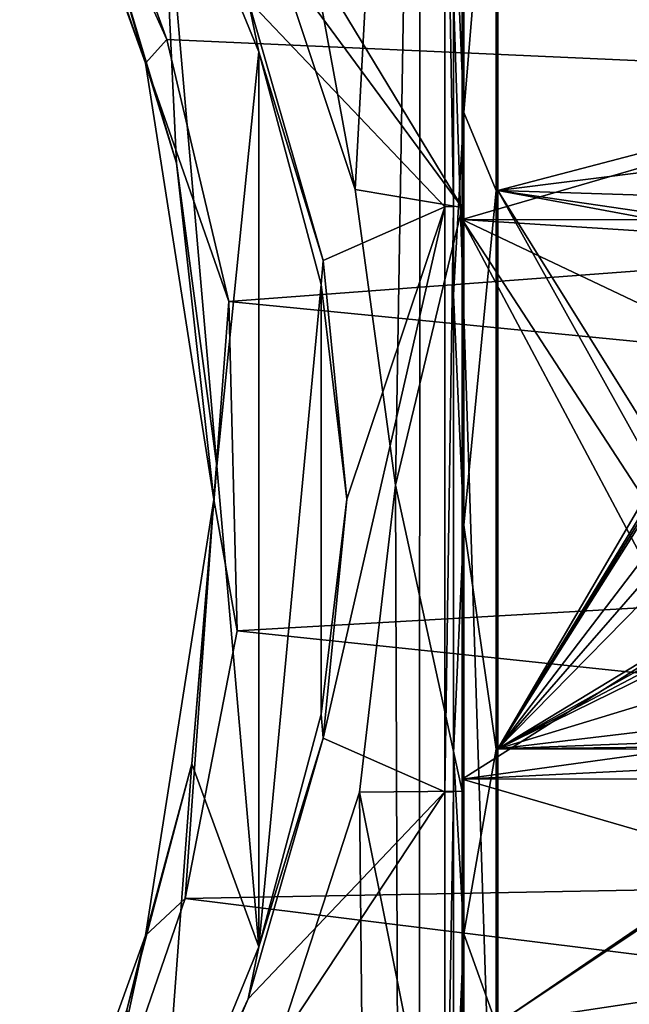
# Model space of a CAD drawing. Header units: millimetres. Extents: x -35 to 35, y -22 to 87.
# Tile 39 of 47: x -15 to -8, y 63 to 75. Entities that reach past the tile are written whole.
import ezdxf

# ---------------------------------------------------------------- set-up
doc = ezdxf.new("R2010")
doc.units = ezdxf.units.MM
doc.header["$LTSCALE"] = 65.185185
for name, color, linetype in [('259', 7, 'CONTINUOUS'), ('260', 7, 'CONTINUOUS'), ('261', 7, 'CONTINUOUS'), ('262', 7, 'CONTINUOUS'), ('320', 7, 'CONTINUOUS'), ('365', 7, 'CONTINUOUS'), ('371', 7, 'CONTINUOUS'), ('376', 7, 'CONTINUOUS'), ('381', 7, 'CONTINUOUS'), ('385', 7, 'CONTINUOUS'), ('387', 7, 'CONTINUOUS'), ('458', 7, 'CONTINUOUS'), ('488', 7, 'CONTINUOUS'), ('489', 7, 'CONTINUOUS'), ('490', 7, 'CONTINUOUS')]:
    doc.layers.add(name, color=color, linetype=linetype)

msp = doc.modelspace()

# ---------------------------------------------------------------- linework, layer by layer
at = {"layer": '259', "color": 7, "linetype": 'CONTINUOUS', "true_color": 0x4d4d4d}
for points in [[(-9.8, 78.281, 6.941), (-12.069, 74.753, 9.323), (-9.8, 72.369, 10.176), (-9.8, 78.281, 6.941)], [(-12.069, 74.753, 9.323), (-11.204, 71.752, 10.319), (-9.8, 72.369, 10.176), (-12.069, 74.753, 9.323)], [(-10.93, 69.001, 10.6), (-11.204, 66.25, 10.319), (-9.8, 72.369, 10.176), (-10.93, 69.001, 10.6)], [(-9.8, 72.369, 10.176), (-11.204, 66.25, 10.319), (-9.8, 65.631, 10.176), (-9.8, 72.369, 10.176)], [(-11.204, 71.752, 10.319), (-10.93, 69.001, 10.6), (-9.8, 72.369, 10.176), (-11.204, 71.752, 10.319)], [(-11.204, 66.25, 10.319), (-12.068, 63.249, 9.324), (-9.8, 65.631, 10.176), (-11.204, 66.25, 10.319)], [(-12.068, 63.249, 9.324), (-13.349, 60.259, 7.419), (-9.8, 65.631, 10.176), (-12.068, 63.249, 9.324)], [(-9.8, 65.631, 10.176), (-13.349, 60.259, 7.419), (-9.8, 59.719, 6.941), (-9.8, 65.631, 10.176)]]:
    msp.add_3dface(points, dxfattribs=at)
at = {"layer": '260', "color": 7, "linetype": 'CONTINUOUS', "true_color": 0x4d4d4d}
for points in [[(-9.7, 72.375, 10.071), (-9.7, 76.232, 7.538), (-9.7, 78.278, 6.806), (-9.7, 72.375, 10.071)], [(-9.7, 71.355, 9.562), (-9.7, 76.232, 7.538), (-9.7, 72.375, 10.071), (-9.7, 71.355, 9.562)], [(-9.7, 65.626, 10.071), (-9.7, 71.355, 9.562), (-9.7, 72.375, 10.071), (-9.7, 65.626, 10.071)], [(-9.7, 66.076, 9.442), (-9.7, 71.355, 9.562), (-9.7, 65.626, 10.071), (-9.7, 66.076, 9.442)], [(-9.7, 61.297, 7.199), (-9.7, 66.076, 9.442), (-9.7, 65.626, 10.071), (-9.7, 61.297, 7.199)], [(-9.7, 59.722, 6.807), (-9.7, 61.297, 7.199), (-9.7, 65.626, 10.071), (-9.7, 59.722, 6.807)]]:
    msp.add_3dface(points, dxfattribs=at)
at = {"layer": '261', "color": 7, "linetype": 'CONTINUOUS', "true_color": 0x4d4d4d}
for points in [[(13.808, 77.039, 3.707), (12.671, 73.144, 6.653), (-13.945, 76.88, 5.173), (13.808, 77.039, 3.707)], [(-13.945, 76.88, 5.173), (12.671, 73.144, 6.653), (-13.005, 74.298, 7.008), (-13.945, 76.88, 5.173)], [(-13.005, 74.298, 7.008), (12.671, 73.144, 6.653), (-12.289, 71.279, 8.069), (-13.005, 74.298, 7.008)], [(12.671, 73.144, 6.653), (12.184, 68.88, 7.52), (-12.289, 71.279, 8.069), (12.671, 73.144, 6.653)], [(-12.289, 71.279, 8.069), (12.184, 68.88, 7.52), (-12.193, 67.486, 8.196), (-12.289, 71.279, 8.069)], [(12.184, 68.88, 7.52), (12.667, 64.874, 6.661), (-12.193, 67.486, 8.196), (12.184, 68.88, 7.52)], [(-12.193, 67.486, 8.196), (12.667, 64.874, 6.661), (-12.795, 64.402, 7.341), (-12.193, 67.486, 8.196)], [(12.667, 64.874, 6.661), (13.76, 61.111, 3.884), (-12.795, 64.402, 7.341), (12.667, 64.874, 6.661)], [(-12.795, 64.402, 7.341), (13.76, 61.111, 3.884), (-13.783, 61.529, 5.542), (-12.795, 64.402, 7.341)]]:
    msp.add_3dface(points, dxfattribs=at)
at = {"layer": '262', "color": 7, "linetype": 'CONTINUOUS', "true_color": 0x4d4d4d}
for points in [[(-9.189, 77.986, 6.045), (-9.189, 72.558, 9.243), (9.293, 77.398, 5.642), (-9.189, 77.986, 6.045)], [(9.293, 77.398, 5.642), (-9.189, 72.558, 9.243), (9.293, 74.881, 7.517), (9.293, 77.398, 5.642)], [(9.293, 74.881, 7.517), (-9.189, 72.558, 9.243), (9.293, 71.966, 8.679), (9.293, 74.881, 7.517)], [(-4.881, 71.756, 9.281), (-4.554, 71.877, 9.241), (-9.189, 72.558, 9.243), (-4.881, 71.756, 9.281)], [(-9.189, 72.558, 9.243), (-4.554, 71.877, 9.241), (9.293, 71.966, 8.679), (-9.189, 72.558, 9.243)], [(-7.233, 69.423, 9.668), (-4.881, 71.756, 9.281), (-9.189, 72.558, 9.243), (-7.233, 69.423, 9.668)], [(-7.354, 69.264, 9.677), (-7.233, 69.423, 9.668), (-9.189, 72.558, 9.243), (-7.354, 69.264, 9.677)], [(-9.189, 66.128, 9.422), (-7.354, 69.264, 9.677), (-9.189, 72.558, 9.243), (-9.189, 66.128, 9.422)], [(-7.404, 69.05, 9.682), (-7.354, 69.264, 9.677), (-9.189, 66.128, 9.422), (-7.404, 69.05, 9.682)], [(-7.404, 69, 9.682), (-7.404, 69.05, 9.682), (-9.189, 66.128, 9.422), (-7.404, 69, 9.682)], [(-7.404, 68.95, 9.682), (-7.404, 69, 9.682), (-9.189, 66.128, 9.422), (-7.404, 68.95, 9.682)], [(-7.282, 68.625, 9.672), (-7.404, 68.95, 9.682), (-9.189, 66.128, 9.422), (-7.282, 68.625, 9.672)], [(-7.122, 68.504, 9.662), (-7.282, 68.625, 9.672), (-9.189, 66.128, 9.422), (-7.122, 68.504, 9.662)], [(-6.904, 68.454, 9.651), (-7.122, 68.504, 9.662), (-9.189, 66.128, 9.422), (-6.904, 68.454, 9.651)], [(-5.354, 68.454, 9.593), (-6.904, 68.454, 9.651), (-9.189, 66.128, 9.422), (-5.354, 68.454, 9.593)], [(-5.157, 68.382, 9.582), (-5.354, 68.454, 9.593), (-9.189, 66.128, 9.422), (-5.157, 68.382, 9.582)], [(-5.084, 68.287, 9.574), (-5.157, 68.382, 9.582), (-9.189, 66.128, 9.422), (-5.084, 68.287, 9.574)], [(-5.054, 68.157, 9.565), (-5.084, 68.287, 9.574), (-9.189, 66.128, 9.422), (-5.054, 68.157, 9.565)], [(-5.054, 67.385, 9.489), (-5.054, 68.157, 9.565), (-9.189, 66.128, 9.422), (-5.054, 67.385, 9.489)], [(-5.054, 66.619, 9.366), (-5.054, 67.385, 9.489), (-9.189, 66.128, 9.422), (-5.054, 66.619, 9.366)], [(-4.931, 66.293, 9.294), (-5.054, 66.619, 9.366), (-9.189, 66.128, 9.422), (-4.931, 66.293, 9.294)], [(-4.77, 66.172, 9.26), (-4.931, 66.293, 9.294), (-9.189, 66.128, 9.422), (-4.77, 66.172, 9.26)], [(-4.554, 66.123, 9.241), (-4.77, 66.172, 9.26), (-9.189, 66.128, 9.422), (-4.554, 66.123, 9.241)], [(-9.189, 62.963, 8.23), (-4.554, 66.123, 9.241), (-9.189, 66.128, 9.422), (-9.189, 62.963, 8.23)], [(-4.454, 66.123, 9.237), (-4.554, 66.123, 9.241), (-9.189, 62.963, 8.23), (-4.454, 66.123, 9.237)], [(-4.454, 66.123, 9.237), (-9.189, 62.963, 8.23), (9.293, 65.744, 8.602), (-4.454, 66.123, 9.237)], [(9.293, 65.744, 8.602), (-9.189, 62.963, 8.23), (9.293, 62.859, 7.368), (9.293, 65.744, 8.602)]]:
    msp.add_3dface(points, dxfattribs=at)
at = {"layer": '320', "color": 7, "linetype": 'CONTINUOUS', "true_color": 0x4d4d4d}
for points in [[(-9.8, 78.281, 6.941), (-9.8, 72.369, 10.176), (-9.7, 72.375, 10.071), (-9.8, 78.281, 6.941)], [(-9.8, 78.281, 6.941), (-9.7, 72.375, 10.071), (-9.7, 78.278, 6.806), (-9.8, 78.281, 6.941)], [(-9.8, 72.369, 10.176), (-9.8, 65.631, 10.176), (-9.7, 72.375, 10.071), (-9.8, 72.369, 10.176)], [(-9.8, 65.631, 10.176), (-9.7, 65.626, 10.071), (-9.7, 72.375, 10.071), (-9.8, 65.631, 10.176)], [(-9.8, 65.631, 10.176), (-9.8, 59.719, 6.941), (-9.7, 65.626, 10.071), (-9.8, 65.631, 10.176)], [(-9.8, 59.719, 6.941), (-9.7, 59.722, 6.807), (-9.7, 65.626, 10.071), (-9.8, 59.719, 6.941)]]:
    msp.add_3dface(points, dxfattribs=at)
at = {"layer": '365', "color": 7, "linetype": 'CONTINUOUS', "true_color": 0x4d4d4d}
for points in [[(-13.701, 75.569, 6.909), (-12.892, 72.872, 8.273), (-13.084, 76.93, 7.978), (-13.701, 75.569, 6.909)], [(-12.892, 72.872, 8.273), (-12.429, 69.384, 8.928), (-13.084, 76.93, 7.978), (-12.892, 72.872, 8.273)], [(-13.084, 76.93, 7.978), (-12.429, 69.384, 8.928), (-11.945, 74.154, 9.54), (-13.084, 76.93, 7.978)], [(-11.945, 74.154, 9.54), (-12.429, 69.384, 8.928), (-11.944, 63.848, 9.541), (-11.945, 74.154, 9.54)], [(-11.227, 71.475, 10.341), (-11.945, 74.154, 9.54), (-11.944, 63.848, 9.541), (-11.227, 71.475, 10.341)], [(-11.227, 66.527, 10.342), (-11.227, 71.475, 10.341), (-11.944, 63.848, 9.541), (-11.227, 66.527, 10.342)], [(-12.429, 69.384, 8.928), (-12.716, 65.956, 8.531), (-11.944, 63.848, 9.541), (-12.429, 69.384, 8.928)], [(-12.716, 65.956, 8.531), (-13.465, 63.12, 7.344), (-13.083, 61.072, 7.98), (-12.716, 65.956, 8.531)], [(-11.944, 63.848, 9.541), (-12.716, 65.956, 8.531), (-13.083, 61.072, 7.98), (-11.944, 63.848, 9.541)]]:
    msp.add_3dface(points, dxfattribs=at)
at = {"layer": '371', "color": 7, "linetype": 'CONTINUOUS', "true_color": 0x4d4d4d}
for points in [[(-12.069, 74.753, 9.323), (-13.084, 76.93, 7.978), (-11.945, 74.154, 9.54), (-12.069, 74.753, 9.323)], [(-11.204, 71.752, 10.319), (-12.069, 74.753, 9.323), (-11.945, 74.154, 9.54), (-11.204, 71.752, 10.319)], [(-11.204, 71.752, 10.319), (-11.945, 74.154, 9.54), (-11.227, 71.475, 10.341), (-11.204, 71.752, 10.319)], [(-10.93, 69.001, 10.6), (-11.204, 71.752, 10.319), (-11.227, 71.475, 10.341), (-10.93, 69.001, 10.6)], [(-10.93, 69.001, 10.6), (-11.227, 71.475, 10.341), (-11.227, 66.527, 10.342), (-10.93, 69.001, 10.6)], [(-11.204, 66.25, 10.319), (-10.93, 69.001, 10.6), (-11.227, 66.527, 10.342), (-11.204, 66.25, 10.319)], [(-11.204, 66.25, 10.319), (-11.227, 66.527, 10.342), (-11.944, 63.848, 9.541), (-11.204, 66.25, 10.319)], [(-12.068, 63.249, 9.324), (-11.204, 66.25, 10.319), (-11.944, 63.848, 9.541), (-12.068, 63.249, 9.324)], [(-12.068, 63.249, 9.324), (-11.944, 63.848, 9.541), (-13.083, 61.072, 7.98), (-12.068, 63.249, 9.324)], [(-13.349, 60.259, 7.419), (-12.068, 63.249, 9.324), (-13.083, 61.072, 7.98), (-13.349, 60.259, 7.419)]]:
    msp.add_3dface(points, dxfattribs=at)
at = {"layer": '376', "color": 7, "linetype": 'CONTINUOUS', "true_color": 0x4d4d4d}
for points in [[(-9.583, 77.564, 6.354), (-9.583, 73.456, 8.874), (-9.21, 77.99, 6.038), (-9.583, 77.564, 6.354)], [(-9.21, 77.99, 6.038), (-9.583, 73.456, 8.874), (-9.21, 72.559, 9.241), (-9.21, 77.99, 6.038)], [(-9.583, 73.456, 8.874), (-9.583, 68.704, 9.679), (-9.21, 72.559, 9.241), (-9.583, 73.456, 8.874)], [(-9.21, 72.559, 9.241), (-9.583, 68.704, 9.679), (-9.21, 66.124, 9.42), (-9.21, 72.559, 9.241)], [(-9.583, 68.704, 9.679), (-9.583, 63.995, 8.653), (-9.21, 66.124, 9.42), (-9.583, 68.704, 9.679)], [(-9.21, 66.124, 9.42), (-9.583, 63.995, 8.653), (-9.21, 62.958, 8.225), (-9.21, 66.124, 9.42)], [(-9.583, 63.995, 8.653), (-9.583, 60.009, 5.945), (-9.21, 62.958, 8.225), (-9.583, 63.995, 8.653)]]:
    msp.add_3dface(points, dxfattribs=at)
at = {"layer": '381', "color": 7, "linetype": 'CONTINUOUS', "true_color": 0x4d4d4d}
for points in [[(-9.7, 76.232, 7.538), (-9.583, 73.456, 8.874), (-9.583, 77.564, 6.354), (-9.7, 76.232, 7.538)], [(-9.7, 76.232, 7.538), (-9.7, 71.355, 9.562), (-9.583, 73.456, 8.874), (-9.7, 76.232, 7.538)], [(-9.7, 71.355, 9.562), (-9.583, 68.704, 9.679), (-9.583, 73.456, 8.874), (-9.7, 71.355, 9.562)], [(-9.7, 71.355, 9.562), (-9.7, 66.076, 9.442), (-9.583, 68.704, 9.679), (-9.7, 71.355, 9.562)], [(-9.7, 66.076, 9.442), (-9.583, 63.995, 8.653), (-9.583, 68.704, 9.679), (-9.7, 66.076, 9.442)], [(-9.7, 66.076, 9.442), (-9.7, 61.297, 7.199), (-9.583, 63.995, 8.653), (-9.7, 66.076, 9.442)], [(-9.7, 61.297, 7.199), (-9.583, 60.009, 5.945), (-9.583, 63.995, 8.653), (-9.7, 61.297, 7.199)]]:
    msp.add_3dface(points, dxfattribs=at)
at = {"layer": '385', "color": 7, "linetype": 'CONTINUOUS', "true_color": 0x4d4d4d}
for points in [[(-9.21, 77.99, 6.038), (-9.21, 72.559, 9.241), (-9.189, 77.986, 6.045), (-9.21, 77.99, 6.038)], [(-9.21, 72.559, 9.241), (-9.189, 72.558, 9.243), (-9.189, 77.986, 6.045), (-9.21, 72.559, 9.241)], [(-9.21, 72.559, 9.241), (-9.21, 66.124, 9.42), (-9.189, 72.558, 9.243), (-9.21, 72.559, 9.241)], [(-9.21, 66.124, 9.42), (-9.189, 66.128, 9.422), (-9.189, 72.558, 9.243), (-9.21, 66.124, 9.42)], [(-9.21, 66.124, 9.42), (-9.189, 62.963, 8.23), (-9.189, 66.128, 9.422), (-9.21, 66.124, 9.42)], [(-9.21, 66.124, 9.42), (-9.21, 62.958, 8.225), (-9.189, 62.963, 8.23), (-9.21, 66.124, 9.42)]]:
    msp.add_3dface(points, dxfattribs=at)
at = {"layer": '387', "color": 7, "linetype": 'CONTINUOUS', "true_color": 0x4d4d4d}
for points in [[(-14.681, 78.105, 4.574), (-14.7, 78.045, 4.252), (-13.251, 74.024, 7.397), (-14.681, 78.105, 4.574)], [(-13.945, 76.88, 5.173), (-13.005, 74.298, 7.008), (-14.7, 78.045, 4.252), (-13.945, 76.88, 5.173)], [(-14.7, 78.045, 4.252), (-13.005, 74.298, 7.008), (-13.251, 74.024, 7.397), (-14.7, 78.045, 4.252)], [(-13.701, 75.569, 6.909), (-14.681, 78.105, 4.574), (-13.251, 74.024, 7.397), (-13.701, 75.569, 6.909)], [(-12.892, 72.872, 8.273), (-13.701, 75.569, 6.909), (-13.251, 74.024, 7.397), (-12.892, 72.872, 8.273)], [(-13.005, 74.298, 7.008), (-12.289, 71.279, 8.069), (-13.251, 74.024, 7.397), (-13.005, 74.298, 7.008)], [(-13.251, 74.024, 7.397), (-12.289, 71.279, 8.069), (-12.464, 69, 8.522), (-13.251, 74.024, 7.397)], [(-12.892, 72.872, 8.273), (-13.251, 74.024, 7.397), (-12.464, 69, 8.522), (-12.892, 72.872, 8.273)], [(-12.429, 69.384, 8.928), (-12.892, 72.872, 8.273), (-12.464, 69, 8.522), (-12.429, 69.384, 8.928)], [(-12.289, 71.279, 8.069), (-12.193, 67.486, 8.196), (-12.464, 69, 8.522), (-12.289, 71.279, 8.069)], [(-12.716, 65.956, 8.531), (-12.429, 69.384, 8.928), (-12.464, 69, 8.522), (-12.716, 65.956, 8.531)], [(-12.464, 69, 8.522), (-12.795, 64.402, 7.341), (-13.251, 63.976, 7.397), (-12.464, 69, 8.522)], [(-12.716, 65.956, 8.531), (-12.464, 69, 8.522), (-13.251, 63.976, 7.397), (-12.716, 65.956, 8.531)], [(-12.193, 67.486, 8.196), (-12.795, 64.402, 7.341), (-12.464, 69, 8.522), (-12.193, 67.486, 8.196)], [(-13.465, 63.12, 7.344), (-12.716, 65.956, 8.531), (-13.251, 63.976, 7.397), (-13.465, 63.12, 7.344)], [(-12.795, 64.402, 7.341), (-13.783, 61.529, 5.542), (-13.251, 63.976, 7.397), (-12.795, 64.402, 7.341)], [(-13.251, 63.976, 7.397), (-13.783, 61.529, 5.542), (-14.7, 59.955, 4.253), (-13.251, 63.976, 7.397)], [(-13.465, 63.12, 7.344), (-13.251, 63.976, 7.397), (-14.7, 59.955, 4.253), (-13.465, 63.12, 7.344)]]:
    msp.add_3dface(points, dxfattribs=at)
at = {"layer": '458', "linetype": 'CONTINUOUS'}
for points in [[(-11.725, 75.244, 9.194), (-10.836, 72.569, 10.227), (-13.393, 86.5, 6.531), (-11.725, 75.244, 9.194)], [(-13.393, 86.5, 6.531), (-10.836, 72.569, 10.227), (-10.081, 86.5, 10.972), (-13.393, 86.5, 6.531)], [(-10.836, 72.569, 10.227), (-10.37, 69.163, 10.699), (-10.081, 86.5, 10.972), (-10.836, 72.569, 10.227)], [(-10.37, 69.163, 10.699), (-10.128, 0.5, 10.928), (-10.081, 86.5, 10.972), (-10.37, 69.163, 10.699)], [(-10.128, 0.5, 10.928), (-7.287, 0.5, 12.997), (-10.081, 86.5, 10.972), (-10.128, 0.5, 10.928)], [(-10.081, 86.5, 10.972), (-7.287, 0.5, 12.997), (-7.221, 86.5, 13.033), (-10.081, 86.5, 10.972)], [(-10.786, 65.629, 10.279), (-10.128, 0.5, 10.928), (-10.37, 69.163, 10.699), (-10.786, 65.629, 10.279)], [(-11.679, 62.871, 9.252), (-10.128, 0.5, 10.928), (-10.786, 65.629, 10.279), (-11.679, 62.871, 9.252)]]:
    msp.add_3dface(points, dxfattribs=at)
at = {"layer": '488', "linetype": 'CONTINUOUS'}
for points in [[(-9.6, 72.361, 10.281), (-12.786, 77.617, 7.65), (-9.6, 78.273, 7.085), (-9.6, 72.361, 10.281)], [(-11.725, 75.244, 9.194), (-12.786, 77.617, 7.65), (-9.6, 72.361, 10.281), (-11.725, 75.244, 9.194)], [(-10.836, 72.569, 10.227), (-11.725, 75.244, 9.194), (-9.6, 72.361, 10.281), (-10.836, 72.569, 10.227)], [(-10.37, 69.163, 10.699), (-10.836, 72.569, 10.227), (-9.6, 72.361, 10.281), (-10.37, 69.163, 10.699)], [(-9.6, 65.64, 10.281), (-10.37, 69.163, 10.699), (-9.6, 72.361, 10.281), (-9.6, 65.64, 10.281)], [(-10.786, 65.629, 10.279), (-10.37, 69.163, 10.699), (-9.6, 65.64, 10.281), (-10.786, 65.629, 10.279)], [(-11.679, 62.871, 9.252), (-10.786, 65.629, 10.279), (-9.6, 59.728, 7.086), (-11.679, 62.871, 9.252)], [(-9.6, 59.728, 7.086), (-10.786, 65.629, 10.279), (-9.6, 65.64, 10.281), (-9.6, 59.728, 7.086)]]:
    msp.add_3dface(points, dxfattribs=at)
at = {"layer": '489', "linetype": 'CONTINUOUS'}
for points in [[(-9.6, 72.361, 10.281), (-9.6, 78.273, 7.085), (-9.6, 77.86, 6.307), (-9.6, 72.361, 10.281)], [(-9.6, 72.224, 9.439), (-9.6, 72.361, 10.281), (-9.6, 77.86, 6.307), (-9.6, 72.224, 9.439)], [(-9.6, 65.64, 10.281), (-9.6, 72.361, 10.281), (-9.6, 65.776, 9.439), (-9.6, 65.64, 10.281)], [(-9.6, 65.776, 9.439), (-9.6, 72.361, 10.281), (-9.6, 72.224, 9.439), (-9.6, 65.776, 9.439)], [(-9.6, 60.139, 6.306), (-9.6, 65.64, 10.281), (-9.6, 65.776, 9.439), (-9.6, 60.139, 6.306)], [(-9.6, 59.728, 7.086), (-9.6, 65.64, 10.281), (-9.6, 60.139, 6.306), (-9.6, 59.728, 7.086)]]:
    msp.add_3dface(points, dxfattribs=at)
at = {"layer": '490', "linetype": 'CONTINUOUS'}
for points in [[(-9.6, 72.224, 9.439), (-9.6, 77.86, 6.307), (9.7, 77.833, 6.332), (-9.6, 72.224, 9.439)], [(9.7, 72.212, 9.442), (-9.6, 72.224, 9.439), (9.7, 77.833, 6.332), (9.7, 72.212, 9.442)], [(-9.6, 65.776, 9.439), (-9.6, 72.224, 9.439), (-7.037, 67.4, 9.75), (-9.6, 65.776, 9.439)], [(-9.6, 72.224, 9.439), (9.7, 72.212, 9.442), (-5.108, 71.937, 9.51), (-9.6, 72.224, 9.439)], [(-7.037, 67.4, 9.75), (-9.6, 72.224, 9.439), (-7.5, 69, 9.85), (-7.037, 67.4, 9.75)], [(-7.5, 69, 9.85), (-9.6, 72.224, 9.439), (-6.818, 70.904, 9.708), (-7.5, 69, 9.85)], [(-6.818, 70.904, 9.708), (-9.6, 72.224, 9.439), (-5.108, 71.937, 9.51), (-6.818, 70.904, 9.708)], [(-5.809, 66.3, 9.563), (-9.6, 65.776, 9.439), (-7.037, 67.4, 9.75), (-5.809, 66.3, 9.563)], [(-3.892, 66.063, 9.51), (-9.6, 65.776, 9.439), (-5.809, 66.3, 9.563), (-3.892, 66.063, 9.51)], [(9.7, 65.788, 9.442), (-9.6, 65.776, 9.439), (-3.892, 66.063, 9.51), (9.7, 65.788, 9.442)], [(9.7, 60.167, 6.332), (-9.6, 65.776, 9.439), (9.7, 65.788, 9.442), (9.7, 60.167, 6.332)], [(-9.6, 60.139, 6.306), (-9.6, 65.776, 9.439), (9.7, 60.167, 6.332), (-9.6, 60.139, 6.306)]]:
    msp.add_3dface(points, dxfattribs=at)

doc.saveas('drawing.dxf')
